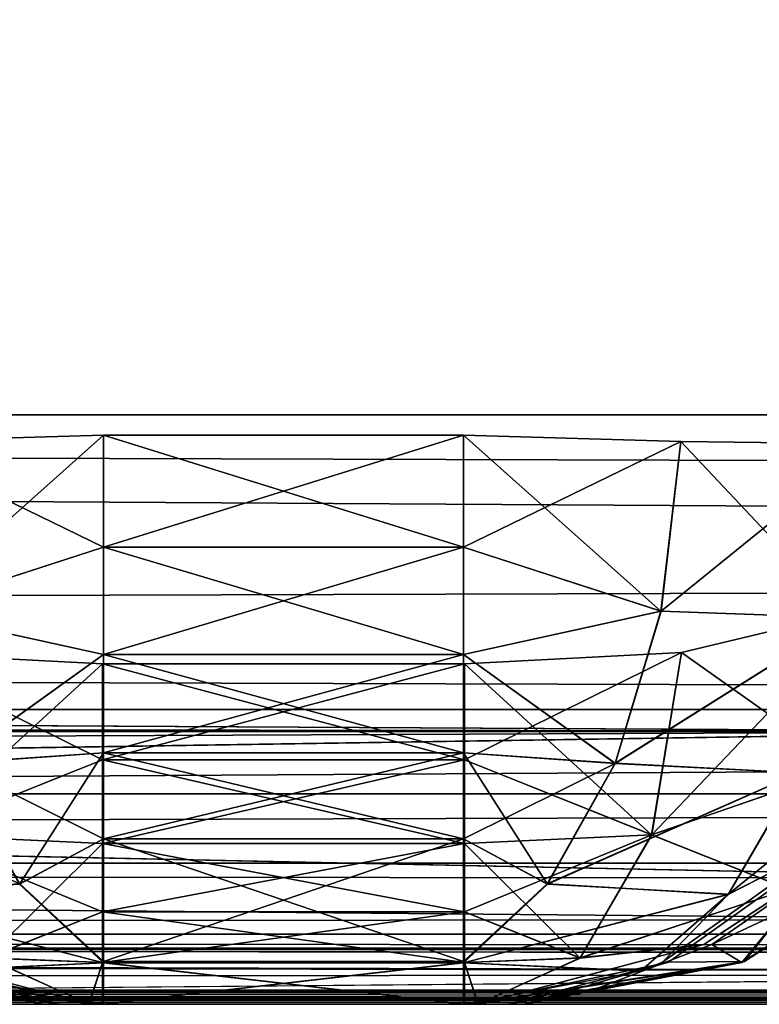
# Model space of a CAD drawing. Header units: millimetres. Extents: x -125 to 125, y -4 to 53.
# Tile 9 of 45: x -75.89 to -73.39, y -2 to 1.34. Entities that reach past the tile are written whole.
import ezdxf

# ---------------------------------------------------------------- set-up
doc = ezdxf.new("R2010")
doc.units = ezdxf.units.MM
doc.header["$LTSCALE"] = 65.185185
for name, color, linetype in [('1', 7, 'CONTINUOUS'), ('100', 7, 'CONTINUOUS'), ('102', 7, 'CONTINUOUS'), ('108', 7, 'CONTINUOUS'), ('112', 7, 'CONTINUOUS'), ('13', 7, 'CONTINUOUS'), ('14', 7, 'CONTINUOUS'), ('15', 7, 'CONTINUOUS'), ('16', 7, 'CONTINUOUS'), ('17', 7, 'CONTINUOUS'), ('18', 7, 'CONTINUOUS'), ('19', 7, 'CONTINUOUS'), ('20', 7, 'CONTINUOUS'), ('203', 7, 'CONTINUOUS'), ('205', 7, 'CONTINUOUS'), ('21', 7, 'CONTINUOUS'), ('22', 7, 'CONTINUOUS'), ('3', 7, 'CONTINUOUS'), ('4', 7, 'CONTINUOUS'), ('45', 7, 'CONTINUOUS'), ('46', 7, 'CONTINUOUS'), ('47', 7, 'CONTINUOUS'), ('48', 7, 'CONTINUOUS'), ('49', 7, 'CONTINUOUS'), ('50', 7, 'CONTINUOUS'), ('51', 7, 'CONTINUOUS'), ('52', 7, 'CONTINUOUS'), ('53', 7, 'CONTINUOUS'), ('54', 7, 'CONTINUOUS'), ('55', 7, 'CONTINUOUS'), ('84', 7, 'CONTINUOUS'), ('88', 7, 'CONTINUOUS'), ('92', 7, 'CONTINUOUS'), ('96', 7, 'CONTINUOUS')]:
    doc.layers.add(name, color=color, linetype=linetype)

msp = doc.modelspace()

# ---------------------------------------------------------------- linework, layer by layer
at = {"layer": '1', "color": 7, "linetype": 'Continuous'}
for points in [[(-42.0544, -2, 48.712), (-123.9, -2, 49.334), (-42.0544, -2, 47.9956), (-42.0544, -2, 48.712)], [(-41.9987, -2, 49.0413), (-123.9, -2, 49.334), (-42.0544, -2, 48.712), (-41.9987, -2, 49.0413)], [(-41.8371, -2, 49.334), (-123.9, -2, 49.334), (-41.9987, -2, 49.0413), (-41.8371, -2, 49.334)], [(-123.9, -2, 49.334), (-82.2096, -2, 47.5902), (-42.0544, -2, 47.9956), (-123.9, -2, 49.334)], [(-41.8371, -2, -49.334), (-122.9094, -2, -47.9044), (-123.9, -2, -49.334), (-41.8371, -2, -49.334)], [(-95.8936, -2, -47.6818), (-122.9094, -2, -47.9044), (-41.8371, -2, -49.334), (-95.8936, -2, -47.6818)], [(-68.8754, -2, -47.5142), (-95.8936, -2, -47.6818), (-41.8371, -2, -49.334), (-68.8754, -2, -47.5142)], [(-82.2096, -2, 47.5902), (-41.8587, -2, 47.4015), (-42.0037, -2, 47.681), (-82.2096, -2, 47.5902)], [(-42.0544, -2, 47.9956), (-82.2096, -2, 47.5902), (-42.0037, -2, 47.681), (-42.0544, -2, 47.9956)]]:
    msp.add_3dface(points, dxfattribs=at)
at = {"layer": '100', "color": 7, "linetype": 'Continuous'}
for points in [[(-60.7775, -1.8146, 46.5297), (-121.5508, -1.8144, 46.9467), (-85.9971, -1.2857, 45.8644), (-60.7775, -1.8146, 46.5297)], [(-51.5985, -1.2857, 45.6861), (-60.7775, -1.8146, 46.5297), (-85.9971, -1.2857, 45.8644), (-51.5985, -1.2857, 45.6861)], [(-60.7775, -1.8146, 46.5297), (-82.2096, -2, 47.5902), (-121.5508, -1.8144, 46.9467), (-60.7775, -1.8146, 46.5297)], [(-41.8587, -2, 47.4015), (-82.2096, -2, 47.5902), (-60.7775, -1.8146, 46.5297), (-41.8587, -2, 47.4015)]]:
    msp.add_3dface(points, dxfattribs=at)
at = {"layer": '102', "color": 7, "linetype": 'Continuous'}
for points in [[(-121.4689, -1.7903, -46.8889), (-60.7775, -1.8146, -46.5297), (-120.3952, -1.2857, -46.1317), (-121.4689, -1.7903, -46.8889)], [(-120.3952, -1.2857, -46.1317), (-60.7775, -1.8146, -46.5297), (-85.9971, -1.2857, -45.8644), (-120.3952, -1.2857, -46.1317)], [(-85.9971, -1.2857, -45.8644), (-60.7775, -1.8146, -46.5297), (-51.5985, -1.2857, -45.6861), (-85.9971, -1.2857, -45.8644)], [(-121.5508, -1.8144, -46.9467), (-60.7775, -1.8146, -46.5297), (-121.4689, -1.7903, -46.8889), (-121.5508, -1.8144, -46.9467)], [(-121.5508, -1.8144, -46.9467), (-68.8754, -2, -47.5142), (-60.7775, -1.8146, -46.5297), (-121.5508, -1.8144, -46.9467)], [(-95.8936, -2, -47.6818), (-68.8754, -2, -47.5142), (-121.5508, -1.8144, -46.9467), (-95.8936, -2, -47.6818)]]:
    msp.add_3dface(points, dxfattribs=at)
at = {"layer": '108', "color": 7, "linetype": 'Continuous'}
for points in [[(-86.0017, -1, -45.1645), (-120.4016, -1, -45.4319), (-72.2395, -1.0742, -45.4605), (-86.0017, -1, -45.1645)], [(-120.4016, -1, -45.4319), (-120.3982, -1.0742, -45.8098), (-72.2395, -1.0742, -45.4605), (-120.4016, -1, -45.4319)], [(-51.6013, -1, -44.9863), (-86.0017, -1, -45.1645), (-72.2395, -1.0742, -45.4605), (-51.6013, -1, -44.9863)], [(-120.3982, -1.0742, -45.8098), (-85.9971, -1.2857, -45.8644), (-72.2395, -1.0742, -45.4605), (-120.3982, -1.0742, -45.8098)], [(-85.9971, -1.2857, -45.8644), (-51.5985, -1.2857, -45.6861), (-72.2395, -1.0742, -45.4605), (-85.9971, -1.2857, -45.8644)]]:
    msp.add_3dface(points, dxfattribs=at)
at = {"layer": '112', "color": 7, "linetype": 'Continuous'}
for points in [[(-120.3982, -1.0742, 45.8098), (-86.0017, -1, 45.1645), (-72.2395, -1.0742, 45.4605), (-120.3982, -1.0742, 45.8098)], [(-86.0017, -1, 45.1645), (-51.6013, -1, 44.9863), (-72.2395, -1.0742, 45.4605), (-86.0017, -1, 45.1645)], [(-120.3979, -1.0857, 45.8368), (-120.3982, -1.0742, 45.8098), (-72.2395, -1.0742, 45.4605), (-120.3979, -1.0857, 45.8368)], [(-120.3952, -1.2857, 46.1317), (-120.3979, -1.0857, 45.8368), (-72.2395, -1.0742, 45.4605), (-120.3952, -1.2857, 46.1317)], [(-85.9971, -1.2857, 45.8644), (-120.3952, -1.2857, 46.1317), (-72.2395, -1.0742, 45.4605), (-85.9971, -1.2857, 45.8644)], [(-51.5985, -1.2857, 45.6861), (-85.9971, -1.2857, 45.8644), (-72.2395, -1.0742, 45.4605), (-51.5985, -1.2857, 45.6861)]]:
    msp.add_3dface(points, dxfattribs=at)
at = {"layer": '13', "color": 7, "linetype": 'Continuous'}
for points in [[(-75.614, -0.8452, 31.4615), (-74.386, -1.1709, 31.6527), (-75.614, -1.1709, 31.6527), (-75.614, -0.8452, 31.4615)], [(-74.386, -0.8452, 31.4615), (-74.386, -1.1709, 31.6527), (-75.614, -0.8452, 31.4615), (-74.386, -0.8452, 31.4615)], [(-75.614, -1.1709, 31.6527), (-74.386, -1.4547, 31.9017), (-75.614, -1.4547, 31.9017), (-75.614, -1.1709, 31.6527)], [(-74.386, -1.1709, 31.6527), (-74.386, -1.4547, 31.9017), (-75.614, -1.1709, 31.6527), (-74.386, -1.1709, 31.6527)], [(-75.614, -1.4547, 31.9017), (-74.386, -1.6868, 32.1995), (-75.614, -1.6868, 32.1995), (-75.614, -1.4547, 31.9017)], [(-74.386, -1.4547, 31.9017), (-74.386, -1.6868, 32.1995), (-75.614, -1.4547, 31.9017), (-74.386, -1.4547, 31.9017)], [(-74.386, -1.6868, 32.1995), (-74.386, -1.8587, 32.5357), (-75.614, -1.6868, 32.1995), (-74.386, -1.6868, 32.1995)], [(-75.614, -1.6868, 32.1995), (-74.386, -1.8587, 32.5357), (-75.614, -1.8587, 32.5357), (-75.614, -1.6868, 32.1995)], [(-74.386, -1.8587, 32.5357), (-74.386, -2, 33.2741), (-75.614, -1.8587, 32.5357), (-74.386, -1.8587, 32.5357)], [(-74.386, -2, 33.2741), (-75.614, -2, 33.2741), (-75.614, -1.8587, 32.5357), (-74.386, -2, 33.2741)]]:
    msp.add_3dface(points, dxfattribs=at)
at = {"layer": '14', "color": 7, "linetype": 'Continuous'}
for points in [[(-72.8117, -1.4536, 34.0691), (-73.4456, -1.8584, 34.0985), (-73.195, -1.553, 32.8565), (-72.8117, -1.4536, 34.0691)], [(-73.195, -1.553, 32.8565), (-73.4456, -1.8584, 34.0985), (-73.5482, -1.797, 33.0026), (-73.195, -1.553, 32.8565)], [(-73.5482, -1.797, 33.0026), (-73.4456, -1.8584, 34.0985), (-73.9432, -1.9486, 33.1659), (-73.5482, -1.797, 33.0026)], [(-73.4456, -1.8584, 34.0985), (-74.184, -2, 34.1327), (-73.9432, -1.9486, 33.1659), (-73.4456, -1.8584, 34.0985)], [(-74.2402, -2, 33.715), (-74.3596, -2, 33.338), (-73.9432, -1.9486, 33.1659), (-74.2402, -2, 33.715)], [(-74.184, -2, 34.1327), (-74.2402, -2, 33.715), (-73.9432, -1.9486, 33.1659), (-74.184, -2, 34.1327)]]:
    msp.add_3dface(points, dxfattribs=at)
at = {"layer": '15', "color": 7, "linetype": 'Continuous'}
for points in [[(-73.6947, -1.8565, 35.2389), (-73.4368, -1.8547, 34.2235), (-73.1174, -1.4466, 35.5083), (-73.6947, -1.8565, 35.2389)], [(-73.4368, -1.8547, 34.2235), (-72.798, -1.4399, 34.2572), (-73.1174, -1.4466, 35.5083), (-73.4368, -1.8547, 34.2235)], [(-74.3689, -2, 34.9244), (-74.2395, -2, 34.5578), (-73.4368, -1.8547, 34.2235), (-74.3689, -2, 34.9244)], [(-74.3689, -2, 34.9244), (-73.4368, -1.8547, 34.2235), (-73.6947, -1.8565, 35.2389), (-74.3689, -2, 34.9244)], [(-74.2395, -2, 34.5578), (-74.1841, -2, 34.1842), (-73.4368, -1.8547, 34.2235), (-74.2395, -2, 34.5578)]]:
    msp.add_3dface(points, dxfattribs=at)
at = {"layer": '16', "color": 7, "linetype": 'Continuous'}
for points in [[(-75.6105, -0.4499, 36.9174), (-74.3895, -0.0698, 36.9674), (-75.6105, -0.0698, 36.9674), (-75.6105, -0.4499, 36.9174)], [(-74.3895, -0.4499, 36.9174), (-74.3895, -0.0698, 36.9674), (-75.6105, -0.4499, 36.9174), (-74.3895, -0.4499, 36.9174)], [(-75.6105, -0.8135, 36.7957), (-74.3895, -0.4499, 36.9174), (-75.6105, -0.4499, 36.9174), (-75.6105, -0.8135, 36.7957)], [(-74.3895, -0.8135, 36.7957), (-74.3895, -0.4499, 36.9174), (-75.6105, -0.8135, 36.7957), (-74.3895, -0.8135, 36.7957)], [(-75.6105, -1.1472, 36.6069), (-74.3895, -0.8135, 36.7957), (-75.6105, -0.8135, 36.7957), (-75.6105, -1.1472, 36.6069)], [(-74.3895, -1.1472, 36.6069), (-74.3895, -0.8135, 36.7957), (-75.6105, -1.1472, 36.6069), (-74.3895, -1.1472, 36.6069)], [(-75.6105, -1.4387, 36.3579), (-74.3895, -1.1472, 36.6069), (-75.6105, -1.1472, 36.6069), (-75.6105, -1.4387, 36.3579)], [(-74.3895, -1.4387, 36.3579), (-74.3895, -1.1472, 36.6069), (-75.6105, -1.4387, 36.3579), (-74.3895, -1.4387, 36.3579)], [(-75.6105, -1.8544, 35.7178), (-74.3895, -1.4387, 36.3579), (-75.6105, -1.4387, 36.3579), (-75.6105, -1.8544, 35.7178)], [(-74.3895, -1.8544, 35.7178), (-74.3895, -1.4387, 36.3579), (-75.6105, -1.8544, 35.7178), (-74.3895, -1.8544, 35.7178)], [(-75.6105, -1.8593, 35.7056), (-74.3895, -1.8544, 35.7178), (-75.6105, -1.8544, 35.7178), (-75.6105, -1.8593, 35.7056)], [(-74.3895, -1.8598, 35.7043), (-74.3895, -1.8544, 35.7178), (-75.6105, -1.8593, 35.7056), (-74.3895, -1.8598, 35.7043)], [(-75.6105, -2, 34.9686), (-74.3895, -1.8598, 35.7043), (-75.6105, -1.8593, 35.7056), (-75.6105, -2, 34.9686)], [(-75.6105, -2, 34.9686), (-74.3895, -2, 34.9686), (-74.3895, -1.8598, 35.7043), (-75.6105, -2, 34.9686)]]:
    msp.add_3dface(points, dxfattribs=at)
at = {"layer": '17', "color": 7, "linetype": 'Continuous'}
for points in [[(-76.5632, -1.8547, 34.2235), (-75.8159, -2, 34.1842), (-76.3053, -1.8565, 35.2389), (-76.5632, -1.8547, 34.2235)], [(-75.8159, -2, 34.1842), (-75.7577, -2, 34.569), (-76.3053, -1.8565, 35.2389), (-75.8159, -2, 34.1842)], [(-75.7577, -2, 34.569), (-75.6311, -2, 34.9244), (-76.3053, -1.8565, 35.2389), (-75.7577, -2, 34.569)]]:
    msp.add_3dface(points, dxfattribs=at)
at = {"layer": '18', "color": 7, "linetype": 'Continuous'}
for points in [[(-75.6404, -2, 33.338), (-76.5544, -1.8584, 34.0985), (-76.0568, -1.9486, 33.1659), (-75.6404, -2, 33.338)], [(-75.6404, -2, 33.338), (-75.7641, -2, 33.7347), (-76.5544, -1.8584, 34.0985), (-75.6404, -2, 33.338)], [(-75.7641, -2, 33.7347), (-75.816, -2, 34.1327), (-76.5544, -1.8584, 34.0985), (-75.7641, -2, 33.7347)]]:
    msp.add_3dface(points, dxfattribs=at)
at = {"layer": '19', "color": 7, "linetype": 'Continuous'}
for points in [[(-76.3498, -0.807, 31.5986), (-75.614, -1.1709, 31.6527), (-76.2485, -1.4248, 32.0222), (-76.3498, -0.807, 31.5986)], [(-75.614, -0.8452, 31.4615), (-75.614, -1.1709, 31.6527), (-76.3498, -0.807, 31.5986), (-75.614, -0.8452, 31.4615)], [(-75.614, -1.1709, 31.6527), (-75.614, -1.4547, 31.9017), (-76.2485, -1.4248, 32.0222), (-75.614, -1.1709, 31.6527)], [(-75.614, -1.6868, 32.1995), (-76.0064, -1.8429, 32.6036), (-76.2485, -1.4248, 32.0222), (-75.614, -1.6868, 32.1995)], [(-75.614, -1.4547, 31.9017), (-75.614, -1.6868, 32.1995), (-76.2485, -1.4248, 32.0222), (-75.614, -1.4547, 31.9017)], [(-75.614, -1.6868, 32.1995), (-75.614, -1.8587, 32.5357), (-76.0064, -1.8429, 32.6036), (-75.614, -1.6868, 32.1995)], [(-75.6602, -1.9994, 33.2551), (-76.4254, -1.797, 32.9387), (-76.0064, -1.8429, 32.6036), (-75.6602, -1.9994, 33.2551)], [(-75.614, -1.8587, 32.5357), (-75.6602, -1.9994, 33.2551), (-76.0064, -1.8429, 32.6036), (-75.614, -1.8587, 32.5357)], [(-75.614, -1.8587, 32.5357), (-75.614, -2, 33.2741), (-75.6602, -1.9994, 33.2551), (-75.614, -1.8587, 32.5357)]]:
    msp.add_3dface(points, dxfattribs=at)
at = {"layer": '20', "color": 7, "linetype": 'Continuous'}
for points in [[(-76.2796, -0.6663, 36.7316), (-75.6105, -0.0698, 36.9674), (-76.347, -0.0906, 36.8259), (-76.2796, -0.6663, 36.7316)], [(-75.6105, -0.4499, 36.9174), (-75.6105, -0.0698, 36.9674), (-76.2796, -0.6663, 36.7316), (-75.6105, -0.4499, 36.9174)], [(-75.6105, -0.8135, 36.7957), (-75.6105, -0.4499, 36.9174), (-76.2796, -0.6663, 36.7316), (-75.6105, -0.8135, 36.7957)], [(-76.1241, -1.1821, 36.4979), (-75.6105, -0.8135, 36.7957), (-76.2796, -0.6663, 36.7316), (-76.1241, -1.1821, 36.4979)], [(-75.6105, -1.1472, 36.6069), (-75.6105, -0.8135, 36.7957), (-76.1241, -1.1821, 36.4979), (-75.6105, -1.1472, 36.6069)], [(-75.8943, -1.5919, 36.1456), (-75.6105, -1.1472, 36.6069), (-76.1241, -1.1821, 36.4979), (-75.8943, -1.5919, 36.1456)], [(-75.6105, -1.4387, 36.3579), (-75.6105, -1.1472, 36.6069), (-75.8943, -1.5919, 36.1456), (-75.6105, -1.4387, 36.3579)], [(-75.8943, -1.5919, 36.1456), (-76.1241, -1.1821, 36.4979), (-76.7476, -1.215, 36.078), (-75.8943, -1.5919, 36.1456)], [(-76.5074, -1.627, 35.7093), (-75.8943, -1.5919, 36.1456), (-76.7476, -1.215, 36.078), (-76.5074, -1.627, 35.7093)], [(-75.6105, -1.8544, 35.7178), (-75.6105, -1.4387, 36.3579), (-75.8943, -1.5919, 36.1456), (-75.6105, -1.8544, 35.7178)], [(-75.6105, -1.8593, 35.7056), (-75.8943, -1.5919, 36.1456), (-76.5074, -1.627, 35.7093), (-75.6105, -1.8593, 35.7056)], [(-75.6105, -1.8593, 35.7056), (-75.6105, -1.8544, 35.7178), (-75.8943, -1.5919, 36.1456), (-75.6105, -1.8593, 35.7056)], [(-76.2104, -1.8872, 35.2485), (-75.6105, -1.8593, 35.7056), (-76.5074, -1.627, 35.7093), (-76.2104, -1.8872, 35.2485)], [(-75.6105, -2, 34.9686), (-75.6105, -1.8593, 35.7056), (-76.2104, -1.8872, 35.2485), (-75.6105, -2, 34.9686)]]:
    msp.add_3dface(points, dxfattribs=at)
at = {"layer": '203', "color": 253, "linetype": 'Continuous', "true_color": 0xa2afbf}
for points in [[(-124.6547, 39.5652, 49.6547), (-125, 0, 50), (125, 0, 50), (-124.6547, 39.5652, 49.6547)], [(124.6547, 39.5652, 49.6547), (-124.6547, 39.5652, 49.6547), (125, 0, 50), (124.6547, 39.5652, 49.6547)]]:
    msp.add_3dface(points, dxfattribs=at)
at = {"layer": '205', "color": 253, "linetype": 'Continuous', "true_color": 0xa2afbf}
for points in [[(-125, 0, -50), (124.6547, 39.5652, -49.6547), (125, 0, -50), (-125, 0, -50)], [(-125, 0, -50), (-124.6547, 39.5652, -49.6547), (124.6547, 39.5652, -49.6547), (-125, 0, -50)]]:
    msp.add_3dface(points, dxfattribs=at)
at = {"layer": '21', "color": 7, "linetype": 'Continuous'}
for points in [[(-74.3895, -0.0698, 36.9674), (-74.3895, -0.4499, 36.9174), (-73.6523, -0.0906, 36.8256), (-74.3895, -0.0698, 36.9674)], [(-73.6523, -0.0906, 36.8256), (-74.3895, -0.4499, 36.9174), (-73.7197, -0.6667, 36.7313), (-73.6523, -0.0906, 36.8256)], [(-73.0185, -0.0986, 36.4214), (-73.6523, -0.0906, 36.8256), (-73.7197, -0.6667, 36.7313), (-73.0185, -0.0986, 36.4214)], [(-73.0888, -0.6887, 36.3228), (-73.0185, -0.0986, 36.4214), (-73.7197, -0.6667, 36.7313), (-73.0888, -0.6887, 36.3228)], [(-74.3895, -0.4499, 36.9174), (-74.3895, -0.8135, 36.7957), (-73.7197, -0.6667, 36.7313), (-74.3895, -0.4499, 36.9174)], [(-74.3895, -0.8135, 36.7957), (-73.8754, -1.1827, 36.4973), (-73.7197, -0.6667, 36.7313), (-74.3895, -0.8135, 36.7957)], [(-73.8754, -1.1827, 36.4973), (-73.0888, -0.6887, 36.3228), (-73.7197, -0.6667, 36.7313), (-73.8754, -1.1827, 36.4973)], [(-73.2516, -1.2145, 36.0778), (-73.0888, -0.6887, 36.3228), (-73.8754, -1.1827, 36.4973), (-73.2516, -1.2145, 36.0778)], [(-74.3895, -0.8135, 36.7957), (-74.3895, -1.1472, 36.6069), (-73.8754, -1.1827, 36.4973), (-74.3895, -0.8135, 36.7957)], [(-74.3895, -1.1472, 36.6069), (-74.3895, -1.4387, 36.3579), (-73.8754, -1.1827, 36.4973), (-74.3895, -1.1472, 36.6069)], [(-73.138, -1.4466, 35.5525), (-72.9123, -1.1589, 35.6578), (-73.4916, -1.6263, 35.7095), (-73.138, -1.4466, 35.5525)], [(-73.4916, -1.6263, 35.7095), (-72.9123, -1.1589, 35.6578), (-73.2516, -1.2145, 36.0778), (-73.4916, -1.6263, 35.7095)], [(-74.3895, -1.4387, 36.3579), (-74.1054, -1.5926, 36.1446), (-73.8754, -1.1827, 36.4973), (-74.3895, -1.4387, 36.3579)], [(-74.1054, -1.5926, 36.1446), (-73.2516, -1.2145, 36.0778), (-73.8754, -1.1827, 36.4973), (-74.1054, -1.5926, 36.1446)], [(-73.4916, -1.6263, 35.7095), (-73.2516, -1.2145, 36.0778), (-74.1054, -1.5926, 36.1446), (-73.4916, -1.6263, 35.7095)], [(-74.3895, -1.4387, 36.3579), (-74.3895, -1.8544, 35.7178), (-74.1054, -1.5926, 36.1446), (-74.3895, -1.4387, 36.3579)], [(-73.7154, -1.8565, 35.2832), (-73.138, -1.4466, 35.5525), (-73.4916, -1.6263, 35.7095), (-73.7154, -1.8565, 35.2832)], [(-74.3895, -1.8598, 35.7043), (-73.4916, -1.6263, 35.7095), (-74.1054, -1.5926, 36.1446), (-74.3895, -1.8598, 35.7043)], [(-74.3895, -1.8544, 35.7178), (-74.3895, -1.8598, 35.7043), (-74.1054, -1.5926, 36.1446), (-74.3895, -1.8544, 35.7178)], [(-74.3895, -1.8598, 35.7043), (-73.7883, -1.8868, 35.2491), (-73.4916, -1.6263, 35.7095), (-74.3895, -1.8598, 35.7043)], [(-73.7883, -1.8868, 35.2491), (-73.7154, -1.8565, 35.2832), (-73.4916, -1.6263, 35.7095), (-73.7883, -1.8868, 35.2491)], [(-74.3895, -1.8598, 35.7043), (-74.3895, -2, 34.9686), (-73.7883, -1.8868, 35.2491), (-74.3895, -1.8598, 35.7043)]]:
    msp.add_3dface(points, dxfattribs=at)
at = {"layer": '22', "color": 7, "linetype": 'Continuous'}
for points in [[(-73.6509, -0.8071, 31.5984), (-73.0177, -0.6554, 31.971), (-73.0962, -1.1985, 32.3254), (-73.6509, -0.8071, 31.5984)], [(-73.7523, -1.4251, 32.0221), (-74.386, -0.8452, 31.4615), (-73.6509, -0.8071, 31.5984), (-73.7523, -1.4251, 32.0221)], [(-73.7523, -1.4251, 32.0221), (-73.6509, -0.8071, 31.5984), (-73.0962, -1.1985, 32.3254), (-73.7523, -1.4251, 32.0221)], [(-74.386, -1.1709, 31.6527), (-74.386, -0.8452, 31.4615), (-73.7523, -1.4251, 32.0221), (-74.386, -1.1709, 31.6527)], [(-74.386, -1.4547, 31.9017), (-74.386, -1.1709, 31.6527), (-73.7523, -1.4251, 32.0221), (-74.386, -1.4547, 31.9017)], [(-73.2891, -1.6097, 32.8206), (-73.7523, -1.4251, 32.0221), (-73.0962, -1.1985, 32.3254), (-73.2891, -1.6097, 32.8206)], [(-73.9946, -1.8432, 32.6038), (-74.386, -1.4547, 31.9017), (-73.7523, -1.4251, 32.0221), (-73.9946, -1.8432, 32.6038)], [(-73.9946, -1.8432, 32.6038), (-73.7523, -1.4251, 32.0221), (-73.2891, -1.6097, 32.8206), (-73.9946, -1.8432, 32.6038)], [(-74.386, -1.6868, 32.1995), (-74.386, -1.4547, 31.9017), (-73.9946, -1.8432, 32.6038), (-74.386, -1.6868, 32.1995)], [(-73.5746, -1.797, 32.9387), (-73.9946, -1.8432, 32.6038), (-73.2891, -1.6097, 32.8206), (-73.5746, -1.797, 32.9387)], [(-74.386, -1.8587, 32.5357), (-74.386, -1.6868, 32.1995), (-73.9946, -1.8432, 32.6038), (-74.386, -1.8587, 32.5357)], [(-74.341, -1.9994, 33.2556), (-73.9946, -1.8432, 32.6038), (-73.5746, -1.797, 32.9387), (-74.341, -1.9994, 33.2556)], [(-74.341, -1.9994, 33.2556), (-74.386, -1.8587, 32.5357), (-73.9946, -1.8432, 32.6038), (-74.341, -1.9994, 33.2556)], [(-74.386, -2, 33.2741), (-74.386, -1.8587, 32.5357), (-74.341, -1.9994, 33.2556), (-74.386, -2, 33.2741)]]:
    msp.add_3dface(points, dxfattribs=at)
at = {"layer": '3', "color": 7, "linetype": 'Continuous'}
for points in [[(-74.1841, -2, 34.1842), (-75.8166, -2, 34.1584), (-74.1834, -2, 34.1584), (-74.1841, -2, 34.1842)], [(-75.8159, -2, 34.1842), (-75.8166, -2, 34.1584), (-74.1841, -2, 34.1842), (-75.8159, -2, 34.1842)], [(-75.8166, -2, 34.1584), (-75.816, -2, 34.1327), (-74.1834, -2, 34.1584), (-75.8166, -2, 34.1584)], [(-74.184, -2, 34.1327), (-75.816, -2, 34.1327), (-75.7641, -2, 33.7347), (-74.184, -2, 34.1327)], [(-74.1834, -2, 34.1584), (-75.816, -2, 34.1327), (-74.184, -2, 34.1327), (-74.1834, -2, 34.1584)], [(-74.2395, -2, 34.5578), (-75.8159, -2, 34.1842), (-74.1841, -2, 34.1842), (-74.2395, -2, 34.5578)], [(-75.7577, -2, 34.569), (-75.8159, -2, 34.1842), (-74.2395, -2, 34.5578), (-75.7577, -2, 34.569)], [(-74.2402, -2, 33.715), (-74.184, -2, 34.1327), (-75.7641, -2, 33.7347), (-74.2402, -2, 33.715)], [(-75.6404, -2, 33.338), (-74.2402, -2, 33.715), (-75.7641, -2, 33.7347), (-75.6404, -2, 33.338)], [(-74.3689, -2, 34.9244), (-75.7577, -2, 34.569), (-74.2395, -2, 34.5578), (-74.3689, -2, 34.9244)], [(-75.6311, -2, 34.9244), (-75.7577, -2, 34.569), (-74.3689, -2, 34.9244), (-75.6311, -2, 34.9244)], [(-74.3596, -2, 33.338), (-74.2402, -2, 33.715), (-75.6404, -2, 33.338), (-74.3596, -2, 33.338)], [(-75.614, -2, 33.2741), (-74.3596, -2, 33.338), (-75.6404, -2, 33.338), (-75.614, -2, 33.2741)], [(-75.6105, -2, 34.9686), (-75.6311, -2, 34.9244), (-74.3895, -2, 34.9686), (-75.6105, -2, 34.9686)], [(-74.3895, -2, 34.9686), (-75.6311, -2, 34.9244), (-74.3689, -2, 34.9244), (-74.3895, -2, 34.9686)], [(-74.386, -2, 33.2741), (-74.3596, -2, 33.338), (-75.614, -2, 33.2741), (-74.386, -2, 33.2741)]]:
    msp.add_3dface(points, dxfattribs=at)
at = {"layer": '4', "color": 7, "linetype": 'Continuous'}
for points in [[(-86.0017, -1, 45.1645), (-51.6013, -1, -44.9863), (-51.6013, -1, 44.9863), (-86.0017, -1, 45.1645)], [(-86.0017, -1, -45.1645), (-51.6013, -1, -44.9863), (-86.0017, -1, 45.1645), (-86.0017, -1, -45.1645)]]:
    msp.add_3dface(points, dxfattribs=at)
at = {"layer": '45', "color": 7, "linetype": 'Continuous'}
for points in [[(-75.8159, -2, -34.1842), (-74.1834, -2, -34.1584), (-75.8166, -2, -34.1584), (-75.8159, -2, -34.1842)], [(-74.1834, -2, -34.1584), (-74.184, -2, -34.1327), (-75.8166, -2, -34.1584), (-74.1834, -2, -34.1584)], [(-74.184, -2, -34.1327), (-75.816, -2, -34.1327), (-75.8166, -2, -34.1584), (-74.184, -2, -34.1327)], [(-75.7641, -2, -33.7347), (-75.816, -2, -34.1327), (-74.2402, -2, -33.715), (-75.7641, -2, -33.7347)], [(-74.2402, -2, -33.715), (-75.816, -2, -34.1327), (-74.184, -2, -34.1327), (-74.2402, -2, -33.715)], [(-75.7577, -2, -34.569), (-74.1841, -2, -34.1842), (-75.8159, -2, -34.1842), (-75.7577, -2, -34.569)], [(-74.1841, -2, -34.1842), (-74.1834, -2, -34.1584), (-75.8159, -2, -34.1842), (-74.1841, -2, -34.1842)], [(-75.6404, -2, -33.338), (-75.7641, -2, -33.7347), (-74.3596, -2, -33.338), (-75.6404, -2, -33.338)], [(-74.3596, -2, -33.338), (-75.7641, -2, -33.7347), (-74.2402, -2, -33.715), (-74.3596, -2, -33.338)], [(-74.2395, -2, -34.5578), (-74.1841, -2, -34.1842), (-75.7577, -2, -34.569), (-74.2395, -2, -34.5578)], [(-75.6311, -2, -34.9244), (-74.2395, -2, -34.5578), (-75.7577, -2, -34.569), (-75.6311, -2, -34.9244)], [(-75.614, -2, -33.2741), (-75.6404, -2, -33.338), (-74.386, -2, -33.2741), (-75.614, -2, -33.2741)], [(-74.386, -2, -33.2741), (-75.6404, -2, -33.338), (-74.3596, -2, -33.338), (-74.386, -2, -33.2741)], [(-74.3689, -2, -34.9244), (-74.2395, -2, -34.5578), (-75.6311, -2, -34.9244), (-74.3689, -2, -34.9244)], [(-75.6105, -2, -34.9686), (-74.3689, -2, -34.9244), (-75.6311, -2, -34.9244), (-75.6105, -2, -34.9686)], [(-74.3895, -2, -34.9686), (-74.3689, -2, -34.9244), (-75.6105, -2, -34.9686), (-74.3895, -2, -34.9686)]]:
    msp.add_3dface(points, dxfattribs=at)
at = {"layer": '46', "color": 7, "linetype": 'Continuous'}
for points in [[(-75.614, -0.8452, -31.4615), (-75.614, -1.1709, -31.6527), (-74.386, -0.8452, -31.4615), (-75.614, -0.8452, -31.4615)], [(-74.386, -0.8452, -31.4615), (-75.614, -1.1709, -31.6527), (-74.386, -1.1709, -31.6527), (-74.386, -0.8452, -31.4615)], [(-75.614, -1.1709, -31.6527), (-75.614, -1.4547, -31.9017), (-74.386, -1.1709, -31.6527), (-75.614, -1.1709, -31.6527)], [(-74.386, -1.1709, -31.6527), (-75.614, -1.4547, -31.9017), (-74.386, -1.4547, -31.9017), (-74.386, -1.1709, -31.6527)], [(-75.614, -1.4547, -31.9017), (-75.614, -1.6868, -32.1995), (-74.386, -1.4547, -31.9017), (-75.614, -1.4547, -31.9017)], [(-74.386, -1.4547, -31.9017), (-75.614, -1.6868, -32.1995), (-74.386, -1.6868, -32.1995), (-74.386, -1.4547, -31.9017)], [(-75.614, -1.6868, -32.1995), (-75.614, -1.8587, -32.5357), (-74.386, -1.6868, -32.1995), (-75.614, -1.6868, -32.1995)], [(-74.386, -1.6868, -32.1995), (-75.614, -1.8587, -32.5357), (-74.386, -1.8587, -32.5357), (-74.386, -1.6868, -32.1995)], [(-75.614, -1.8587, -32.5357), (-75.614, -2, -33.2741), (-74.386, -1.8587, -32.5357), (-75.614, -1.8587, -32.5357)], [(-75.614, -2, -33.2741), (-74.386, -2, -33.2741), (-74.386, -1.8587, -32.5357), (-75.614, -2, -33.2741)]]:
    msp.add_3dface(points, dxfattribs=at)
at = {"layer": '47', "color": 7, "linetype": 'Continuous'}
for points in [[(-73.195, -1.553, -32.8565), (-73.5482, -1.797, -33.0026), (-72.8117, -1.4536, -34.0691), (-73.195, -1.553, -32.8565)], [(-72.8117, -1.4536, -34.0691), (-73.5482, -1.797, -33.0026), (-73.4456, -1.8584, -34.0985), (-72.8117, -1.4536, -34.0691)], [(-73.5482, -1.797, -33.0026), (-73.9432, -1.9486, -33.1659), (-73.4456, -1.8584, -34.0985), (-73.5482, -1.797, -33.0026)], [(-74.3596, -2, -33.338), (-74.2402, -2, -33.715), (-73.4456, -1.8584, -34.0985), (-74.3596, -2, -33.338)], [(-73.9432, -1.9486, -33.1659), (-74.3596, -2, -33.338), (-73.4456, -1.8584, -34.0985), (-73.9432, -1.9486, -33.1659)], [(-74.2402, -2, -33.715), (-74.184, -2, -34.1327), (-73.4456, -1.8584, -34.0985), (-74.2402, -2, -33.715)]]:
    msp.add_3dface(points, dxfattribs=at)
at = {"layer": '48', "color": 7, "linetype": 'Continuous'}
for points in [[(-73.6947, -1.8565, -35.2389), (-73.1174, -1.4466, -35.5083), (-73.4368, -1.8547, -34.2235), (-73.6947, -1.8565, -35.2389)], [(-73.4368, -1.8547, -34.2235), (-73.1174, -1.4466, -35.5083), (-72.798, -1.4399, -34.2572), (-73.4368, -1.8547, -34.2235)], [(-74.2395, -2, -34.5578), (-74.3689, -2, -34.9244), (-73.6947, -1.8565, -35.2389), (-74.2395, -2, -34.5578)], [(-74.1841, -2, -34.1842), (-74.2395, -2, -34.5578), (-73.6947, -1.8565, -35.2389), (-74.1841, -2, -34.1842)], [(-74.1841, -2, -34.1842), (-73.6947, -1.8565, -35.2389), (-73.4368, -1.8547, -34.2235), (-74.1841, -2, -34.1842)]]:
    msp.add_3dface(points, dxfattribs=at)
at = {"layer": '49', "color": 7, "linetype": 'Continuous'}
for points in [[(-75.6105, -0.0698, -36.9674), (-74.3895, -0.0698, -36.9674), (-74.3895, -0.4499, -36.9174), (-75.6105, -0.0698, -36.9674)], [(-75.6105, -0.4499, -36.9174), (-75.6105, -0.0698, -36.9674), (-74.3895, -0.4499, -36.9174), (-75.6105, -0.4499, -36.9174)], [(-74.3895, -0.8135, -36.7957), (-75.6105, -0.4499, -36.9174), (-74.3895, -0.4499, -36.9174), (-74.3895, -0.8135, -36.7957)], [(-75.6105, -0.8135, -36.7957), (-75.6105, -0.4499, -36.9174), (-74.3895, -0.8135, -36.7957), (-75.6105, -0.8135, -36.7957)], [(-75.6105, -1.1472, -36.6069), (-75.6105, -0.8135, -36.7957), (-74.3895, -1.1472, -36.6069), (-75.6105, -1.1472, -36.6069)], [(-74.3895, -1.1472, -36.6069), (-75.6105, -0.8135, -36.7957), (-74.3895, -0.8135, -36.7957), (-74.3895, -1.1472, -36.6069)], [(-75.6105, -1.4387, -36.3579), (-75.6105, -1.1472, -36.6069), (-74.3895, -1.4387, -36.3579), (-75.6105, -1.4387, -36.3579)], [(-74.3895, -1.4387, -36.3579), (-75.6105, -1.1472, -36.6069), (-74.3895, -1.1472, -36.6069), (-74.3895, -1.4387, -36.3579)], [(-75.6105, -1.8544, -35.7178), (-75.6105, -1.4387, -36.3579), (-74.3895, -1.8544, -35.7178), (-75.6105, -1.8544, -35.7178)], [(-74.3895, -1.8544, -35.7178), (-75.6105, -1.4387, -36.3579), (-74.3895, -1.4387, -36.3579), (-74.3895, -1.8544, -35.7178)], [(-75.6105, -1.8598, -35.7043), (-75.6105, -1.8544, -35.7178), (-74.3895, -1.8593, -35.7056), (-75.6105, -1.8598, -35.7043)], [(-74.3895, -1.8593, -35.7056), (-75.6105, -1.8544, -35.7178), (-74.3895, -1.8544, -35.7178), (-74.3895, -1.8593, -35.7056)], [(-74.3895, -2, -34.9686), (-75.6105, -1.8598, -35.7043), (-74.3895, -1.8593, -35.7056), (-74.3895, -2, -34.9686)], [(-74.3895, -2, -34.9686), (-75.6105, -2, -34.9686), (-75.6105, -1.8598, -35.7043), (-74.3895, -2, -34.9686)]]:
    msp.add_3dface(points, dxfattribs=at)
at = {"layer": '50', "color": 7, "linetype": 'Continuous'}
for points in [[(-75.7577, -2, -34.569), (-75.8159, -2, -34.1842), (-76.5632, -1.8547, -34.2235), (-75.7577, -2, -34.569)], [(-76.3053, -1.8565, -35.2389), (-75.6311, -2, -34.9244), (-76.5632, -1.8547, -34.2235), (-76.3053, -1.8565, -35.2389)], [(-75.6311, -2, -34.9244), (-75.7577, -2, -34.569), (-76.5632, -1.8547, -34.2235), (-75.6311, -2, -34.9244)]]:
    msp.add_3dface(points, dxfattribs=at)
at = {"layer": '51', "color": 7, "linetype": 'Continuous'}
for points in [[(-75.816, -2, -34.1327), (-76.0568, -1.9486, -33.1659), (-76.5544, -1.8584, -34.0985), (-75.816, -2, -34.1327)], [(-75.7641, -2, -33.7347), (-75.6404, -2, -33.338), (-76.0568, -1.9486, -33.1659), (-75.7641, -2, -33.7347)], [(-75.816, -2, -34.1327), (-75.7641, -2, -33.7347), (-76.0568, -1.9486, -33.1659), (-75.816, -2, -34.1327)]]:
    msp.add_3dface(points, dxfattribs=at)
at = {"layer": '52', "color": 7, "linetype": 'Continuous'}
for points in [[(-75.614, -0.8452, -31.4615), (-76.3491, -0.8071, -31.5984), (-76.2477, -1.4251, -32.0221), (-75.614, -0.8452, -31.4615)], [(-75.614, -1.1709, -31.6527), (-75.614, -0.8452, -31.4615), (-76.2477, -1.4251, -32.0221), (-75.614, -1.1709, -31.6527)], [(-75.614, -1.4547, -31.9017), (-75.614, -1.1709, -31.6527), (-76.2477, -1.4251, -32.0221), (-75.614, -1.4547, -31.9017)], [(-75.614, -1.4547, -31.9017), (-76.2477, -1.4251, -32.0221), (-76.0054, -1.8432, -32.6038), (-75.614, -1.4547, -31.9017)], [(-75.614, -1.6868, -32.1995), (-75.614, -1.4547, -31.9017), (-76.0054, -1.8432, -32.6038), (-75.614, -1.6868, -32.1995)], [(-75.614, -1.8587, -32.5357), (-75.614, -1.6868, -32.1995), (-76.0054, -1.8432, -32.6038), (-75.614, -1.8587, -32.5357)], [(-75.659, -1.9994, -33.2556), (-76.0054, -1.8432, -32.6038), (-76.4254, -1.797, -32.9387), (-75.659, -1.9994, -33.2556)], [(-75.614, -1.8587, -32.5357), (-76.0054, -1.8432, -32.6038), (-75.659, -1.9994, -33.2556), (-75.614, -1.8587, -32.5357)], [(-75.614, -2, -33.2741), (-75.614, -1.8587, -32.5357), (-75.659, -1.9994, -33.2556), (-75.614, -2, -33.2741)]]:
    msp.add_3dface(points, dxfattribs=at)
at = {"layer": '53', "color": 7, "linetype": 'Continuous'}
for points in [[(-75.6105, -0.0698, -36.9674), (-75.6105, -0.4499, -36.9174), (-76.3477, -0.0906, -36.8256), (-75.6105, -0.0698, -36.9674)], [(-76.3477, -0.0906, -36.8256), (-75.6105, -0.4499, -36.9174), (-76.2803, -0.6667, -36.7313), (-76.3477, -0.0906, -36.8256)], [(-75.6105, -0.4499, -36.9174), (-75.6105, -0.8135, -36.7957), (-76.2803, -0.6667, -36.7313), (-75.6105, -0.4499, -36.9174)], [(-76.2803, -0.6667, -36.7313), (-75.6105, -0.8135, -36.7957), (-76.1246, -1.1827, -36.4973), (-76.2803, -0.6667, -36.7313)], [(-75.6105, -0.8135, -36.7957), (-75.6105, -1.1472, -36.6069), (-76.1246, -1.1827, -36.4973), (-75.6105, -0.8135, -36.7957)], [(-75.6105, -1.1472, -36.6069), (-75.6105, -1.4387, -36.3579), (-76.1246, -1.1827, -36.4973), (-75.6105, -1.1472, -36.6069)], [(-76.1246, -1.1827, -36.4973), (-75.6105, -1.4387, -36.3579), (-75.8946, -1.5926, -36.1446), (-76.1246, -1.1827, -36.4973)], [(-75.6105, -1.4387, -36.3579), (-75.6105, -1.8544, -35.7178), (-75.8946, -1.5926, -36.1446), (-75.6105, -1.4387, -36.3579)], [(-75.8946, -1.5926, -36.1446), (-75.6105, -1.8598, -35.7043), (-76.5084, -1.6263, -35.7095), (-75.8946, -1.5926, -36.1446)], [(-75.6105, -1.8544, -35.7178), (-75.6105, -1.8598, -35.7043), (-75.8946, -1.5926, -36.1446), (-75.6105, -1.8544, -35.7178)], [(-76.5084, -1.6263, -35.7095), (-75.6105, -1.8598, -35.7043), (-76.2117, -1.8868, -35.2491), (-76.5084, -1.6263, -35.7095)], [(-75.6105, -1.8598, -35.7043), (-75.6105, -2, -34.9686), (-76.2117, -1.8868, -35.2491), (-75.6105, -1.8598, -35.7043)]]:
    msp.add_3dface(points, dxfattribs=at)
at = {"layer": '54', "color": 7, "linetype": 'Continuous'}
for points in [[(-74.3895, -0.0698, -36.9674), (-73.653, -0.0906, -36.8259), (-73.7204, -0.6663, -36.7316), (-74.3895, -0.0698, -36.9674)], [(-74.3895, -0.4499, -36.9174), (-74.3895, -0.0698, -36.9674), (-73.7204, -0.6663, -36.7316), (-74.3895, -0.4499, -36.9174)], [(-73.653, -0.0906, -36.8259), (-73.0894, -0.6891, -36.3232), (-73.7204, -0.6663, -36.7316), (-73.653, -0.0906, -36.8259)], [(-73.019, -0.0986, -36.4219), (-73.0894, -0.6891, -36.3232), (-73.653, -0.0906, -36.8259), (-73.019, -0.0986, -36.4219)], [(-74.3895, -0.8135, -36.7957), (-74.3895, -0.4499, -36.9174), (-73.7204, -0.6663, -36.7316), (-74.3895, -0.8135, -36.7957)], [(-74.3895, -0.8135, -36.7957), (-73.7204, -0.6663, -36.7316), (-73.8759, -1.1821, -36.4979), (-74.3895, -0.8135, -36.7957)], [(-73.7204, -0.6663, -36.7316), (-73.0894, -0.6891, -36.3232), (-73.8759, -1.1821, -36.4979), (-73.7204, -0.6663, -36.7316)], [(-73.0894, -0.6891, -36.3232), (-73.2524, -1.215, -36.078), (-73.8759, -1.1821, -36.4979), (-73.0894, -0.6891, -36.3232)], [(-74.3895, -1.1472, -36.6069), (-74.3895, -0.8135, -36.7957), (-73.8759, -1.1821, -36.4979), (-74.3895, -1.1472, -36.6069)], [(-74.3895, -1.1472, -36.6069), (-73.8759, -1.1821, -36.4979), (-74.1057, -1.5919, -36.1456), (-74.3895, -1.1472, -36.6069)], [(-74.3895, -1.4387, -36.3579), (-74.3895, -1.1472, -36.6069), (-74.1057, -1.5919, -36.1456), (-74.3895, -1.4387, -36.3579)], [(-73.8759, -1.1821, -36.4979), (-73.2524, -1.215, -36.078), (-74.1057, -1.5919, -36.1456), (-73.8759, -1.1821, -36.4979)], [(-73.2524, -1.215, -36.078), (-73.4926, -1.627, -35.7093), (-74.1057, -1.5919, -36.1456), (-73.2524, -1.215, -36.078)], [(-73.4926, -1.627, -35.7093), (-73.2524, -1.215, -36.078), (-73.138, -1.4466, -35.5525), (-73.4926, -1.627, -35.7093)], [(-74.3895, -1.8544, -35.7178), (-74.3895, -1.4387, -36.3579), (-74.1057, -1.5919, -36.1456), (-74.3895, -1.8544, -35.7178)], [(-73.7154, -1.8565, -35.2832), (-73.4926, -1.627, -35.7093), (-73.138, -1.4466, -35.5525), (-73.7154, -1.8565, -35.2832)], [(-73.4926, -1.627, -35.7093), (-74.3895, -1.8593, -35.7056), (-74.1057, -1.5919, -36.1456), (-73.4926, -1.627, -35.7093)], [(-74.3895, -1.8593, -35.7056), (-74.3895, -1.8544, -35.7178), (-74.1057, -1.5919, -36.1456), (-74.3895, -1.8593, -35.7056)], [(-74.3895, -1.8593, -35.7056), (-73.4926, -1.627, -35.7093), (-73.7896, -1.8872, -35.2485), (-74.3895, -1.8593, -35.7056)], [(-73.7896, -1.8872, -35.2485), (-73.4926, -1.627, -35.7093), (-73.7154, -1.8565, -35.2832), (-73.7896, -1.8872, -35.2485)], [(-74.3895, -2, -34.9686), (-74.3895, -1.8593, -35.7056), (-73.7896, -1.8872, -35.2485), (-74.3895, -2, -34.9686)]]:
    msp.add_3dface(points, dxfattribs=at)
at = {"layer": '55', "color": 7, "linetype": 'Continuous'}
for points in [[(-73.6502, -0.807, -31.5986), (-73.7515, -1.4248, -32.0222), (-73.0172, -0.6552, -31.9715), (-73.6502, -0.807, -31.5986)], [(-73.0172, -0.6552, -31.9715), (-73.7515, -1.4248, -32.0222), (-73.0956, -1.1979, -32.3255), (-73.0172, -0.6552, -31.9715)], [(-73.6502, -0.807, -31.5986), (-74.386, -1.1709, -31.6527), (-73.7515, -1.4248, -32.0222), (-73.6502, -0.807, -31.5986)], [(-74.386, -0.8452, -31.4615), (-74.386, -1.1709, -31.6527), (-73.6502, -0.807, -31.5986), (-74.386, -0.8452, -31.4615)], [(-74.386, -1.1709, -31.6527), (-74.386, -1.4547, -31.9017), (-73.7515, -1.4248, -32.0222), (-74.386, -1.1709, -31.6527)], [(-73.0956, -1.1979, -32.3255), (-73.7515, -1.4248, -32.0222), (-73.2882, -1.609, -32.8202), (-73.0956, -1.1979, -32.3255)], [(-74.386, -1.4547, -31.9017), (-74.386, -1.6868, -32.1995), (-73.7515, -1.4248, -32.0222), (-74.386, -1.4547, -31.9017)], [(-73.7515, -1.4248, -32.0222), (-74.386, -1.6868, -32.1995), (-73.9936, -1.8429, -32.6036), (-73.7515, -1.4248, -32.0222)], [(-73.7515, -1.4248, -32.0222), (-73.9936, -1.8429, -32.6036), (-73.2882, -1.609, -32.8202), (-73.7515, -1.4248, -32.0222)], [(-73.2882, -1.609, -32.8202), (-73.9936, -1.8429, -32.6036), (-73.5746, -1.797, -32.9387), (-73.2882, -1.609, -32.8202)], [(-74.386, -1.6868, -32.1995), (-74.386, -1.8587, -32.5357), (-73.9936, -1.8429, -32.6036), (-74.386, -1.6868, -32.1995)], [(-73.9936, -1.8429, -32.6036), (-74.3398, -1.9994, -33.2551), (-73.5746, -1.797, -32.9387), (-73.9936, -1.8429, -32.6036)], [(-73.9936, -1.8429, -32.6036), (-74.386, -1.8587, -32.5357), (-74.3398, -1.9994, -33.2551), (-73.9936, -1.8429, -32.6036)], [(-74.386, -1.8587, -32.5357), (-74.386, -2, -33.2741), (-74.3398, -1.9994, -33.2551), (-74.386, -1.8587, -32.5357)]]:
    msp.add_3dface(points, dxfattribs=at)
at = {"layer": '84', "color": 7, "linetype": 'Continuous'}
for points in [[(-123.9, 0, -49.9), (123.9, 0, -49.9), (-123.9, -0.7609, -49.8668), (-123.9, 0, -49.9)], [(123.9, 0, -49.9), (-123.9, -1.5218, -49.8336), (-123.9, -0.7609, -49.8668), (123.9, 0, -49.9)], [(123.9, -0.7609, -49.8668), (-123.9, -1.5218, -49.8336), (123.9, 0, -49.9), (123.9, -0.7609, -49.8668)], [(123.9, -1.5218, -49.8336), (-123.9, -1.5218, -49.8336), (123.9, -0.7609, -49.8668), (123.9, -1.5218, -49.8336)]]:
    msp.add_3dface(points, dxfattribs=at)
at = {"layer": '88', "color": 7, "linetype": 'Continuous'}
for points in [[(123.9, -0.7609, 49.8668), (123.9, 0, 49.9), (-123.9, 0, 49.9), (123.9, -0.7609, 49.8668)], [(-123.9, -0.7609, 49.8668), (123.9, -1.5218, 49.8336), (-123.9, 0, 49.9), (-123.9, -0.7609, 49.8668)], [(123.9, -1.5218, 49.8336), (123.9, -0.7609, 49.8668), (-123.9, 0, 49.9), (123.9, -1.5218, 49.8336)], [(-123.9, -1.5218, 49.8336), (123.9, -1.5218, 49.8336), (-123.9, -0.7609, 49.8668), (-123.9, -1.5218, 49.8336)]]:
    msp.add_3dface(points, dxfattribs=at)
at = {"layer": '92', "color": 7, "linetype": 'Continuous'}
for points in [[(-123.9, -1.5218, -49.8336), (123.9, -1.5218, -49.8336), (123.9, -1.7623, -49.7597), (-123.9, -1.5218, -49.8336)], [(-123.9, -1.5218, -49.8336), (123.9, -1.7623, -49.7597), (-123.9, -1.7623, -49.7597), (-123.9, -1.5218, -49.8336)], [(-38.9352, -1.9623, -49.5244), (-41.0648, -1.9623, -49.5244), (-123.9, -1.7623, -49.7597), (-38.9352, -1.9623, -49.5244)], [(123.9, -1.9366, -49.5777), (41.0648, -1.9623, -49.5244), (-123.9, -1.7623, -49.7597), (123.9, -1.9366, -49.5777)], [(123.9, -1.7623, -49.7597), (123.9, -1.9366, -49.5777), (-123.9, -1.7623, -49.7597), (123.9, -1.7623, -49.7597)], [(38.9352, -1.9623, -49.5244), (-123.9, -1.7623, -49.7597), (41.0648, -1.9623, -49.5244), (38.9352, -1.9623, -49.5244)], [(38.9352, -1.9623, -49.5244), (-38.9352, -1.9623, -49.5244), (-123.9, -1.7623, -49.7597), (38.9352, -1.9623, -49.5244)], [(-123.9, -1.9366, -49.5777), (-123.9, -1.7623, -49.7597), (-41.0648, -1.9623, -49.5244), (-123.9, -1.9366, -49.5777)], [(-41.4678, -1.9782, -49.48), (-41.611, -1.9888, -49.4393), (-123.9, -1.9366, -49.5777), (-41.4678, -1.9782, -49.48)], [(-41.3471, -1.9705, -49.5032), (-41.4678, -1.9782, -49.48), (-123.9, -1.9366, -49.5777), (-41.3471, -1.9705, -49.5032)], [(-41.0648, -1.9623, -49.5244), (-41.3471, -1.9705, -49.5032), (-123.9, -1.9366, -49.5777), (-41.0648, -1.9623, -49.5244)], [(-41.8371, -2, -49.334), (-123.9, -2, -49.334), (-123.9, -1.9366, -49.5777), (-41.8371, -2, -49.334)], [(-41.611, -1.9888, -49.4393), (-41.8371, -2, -49.334), (-123.9, -1.9366, -49.5777), (-41.611, -1.9888, -49.4393)]]:
    msp.add_3dface(points, dxfattribs=at)
at = {"layer": '96', "color": 7, "linetype": 'Continuous'}
for points in [[(123.9, -1.5218, 49.8336), (-123.9, -1.7623, 49.7597), (123.9, -1.7623, 49.7597), (123.9, -1.5218, 49.8336)], [(123.9, -1.5218, 49.8336), (-123.9, -1.5218, 49.8336), (-123.9, -1.7623, 49.7597), (123.9, -1.5218, 49.8336)], [(-123.9, -1.7623, 49.7597), (-123.9, -1.9366, 49.5777), (123.9, -1.7623, 49.7597), (-123.9, -1.7623, 49.7597)], [(-123.9, -1.9366, 49.5777), (-41.0648, -1.9623, 49.5244), (123.9, -1.7623, 49.7597), (-123.9, -1.9366, 49.5777)], [(-123.9, -1.9366, 49.5777), (-123.9, -2, 49.334), (-41.0648, -1.9623, 49.5244), (-123.9, -1.9366, 49.5777)], [(-41.0648, -1.9623, 49.5244), (-123.9, -2, 49.334), (-41.347, -1.9705, 49.5032), (-41.0648, -1.9623, 49.5244)], [(-41.347, -1.9705, 49.5032), (-123.9, -2, 49.334), (-41.4691, -1.9783, 49.4797), (-41.347, -1.9705, 49.5032)], [(-41.4691, -1.9783, 49.4797), (-123.9, -2, 49.334), (-41.611, -1.9888, 49.4393), (-41.4691, -1.9783, 49.4797)], [(-123.9, -2, 49.334), (-41.8371, -2, 49.334), (-41.611, -1.9888, 49.4393), (-123.9, -2, 49.334)]]:
    msp.add_3dface(points, dxfattribs=at)

doc.saveas('drawing.dxf')
